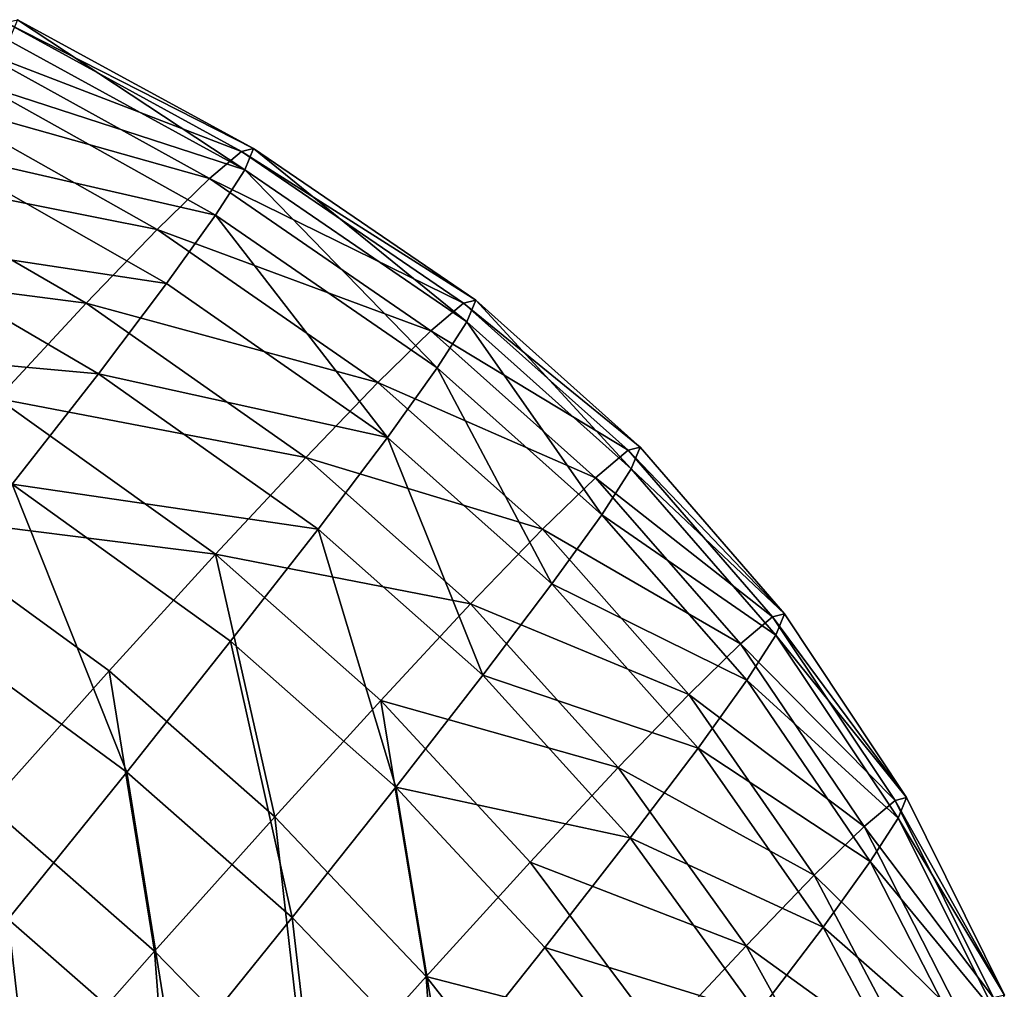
# Model space of a CAD drawing. Header units: millimetres. Extents: x 0 to 1220, y 0 to 506.
# Tile 220 of 256: x 1202 to 1218, y 122 to 138. Entities that reach past the tile are written whole.
import ezdxf

# ---------------------------------------------------------------- set-up
doc = ezdxf.new("R2010")
doc.units = ezdxf.units.MM
doc.header["$LTSCALE"] = 25.4
doc.layers.get('0').update_dxf_attribs({"true_color": 0xff5454})

# ---------------------------------------------------------------- blocks, each defined once
blk = doc.blocks.new('TWIG-VI-9138.STL')
at = {"color": 7, "true_color": 0xffffff}
mesh = blk.add_polyface(dxfattribs=at)
corners = [(628.308, 153.522, 424.014), (632.452, 151.413, 427.769), (632.253, 151.364, 423.782), (628.501, 153.569, 427.879)]
mesh.append_faces([[corners[k] for k in face] for face in [(0, 1, 2), (1, 0, 3)]], dxfattribs={"vtx0": -1, "color": 7})
mesh = blk.add_polyface(dxfattribs=at)
corners = [(628.501, 153.569, 427.879), (632.307, 151.055, 431.742), (632.452, 151.413, 427.769), (628.359, 153.223, 431.731)]
mesh.append_faces([[corners[k] for k in face] for face in [(0, 1, 2), (1, 0, 3)]], dxfattribs={"vtx0": -1, "color": 7})
mesh = blk.add_polyface(dxfattribs=at)
corners = [(627.784, 153.082, 420.205), (632.253, 151.364, 423.782), (631.713, 150.91, 419.854), (628.308, 153.522, 424.014)]
mesh.append_faces([[corners[k] for k in face] for face in [(0, 1, 2), (1, 0, 3)]], dxfattribs={"vtx0": -1, "color": 7})
mesh = blk.add_polyface(dxfattribs=at)
corners = [(626.938, 152.256, 416.52), (631.713, 150.91, 419.854), (630.84, 150.058, 416.052), (627.784, 153.082, 420.205)]
mesh.append_faces([[corners[k] for k in face] for face in [(0, 1, 2), (1, 0, 3)]], dxfattribs={"vtx0": -1, "color": 7})
mesh = blk.add_polyface(dxfattribs=at)
corners = [(627.886, 152.488, 435.501), (632.307, 151.055, 431.742), (628.359, 153.223, 431.731), (631.818, 150.298, 435.631)]
mesh.append_faces([[corners[k] for k in face] for face in [(0, 1, 2), (1, 0, 3)]], dxfattribs={"vtx0": -1, "color": 7})
mesh = blk.add_polyface(dxfattribs=at)
corners = [(627.089, 151.379, 439.123), (631.818, 150.298, 435.631), (627.886, 152.488, 435.501), (630.996, 149.154, 439.366)]
mesh.append_faces([[corners[k] for k in face] for face in [(0, 1, 2), (1, 0, 3)]], dxfattribs={"vtx0": -1, "color": 7})
mesh = blk.add_polyface(dxfattribs=at)
corners = [(625.785, 151.06, 413.024), (630.84, 150.058, 416.052), (629.652, 148.824, 412.447), (626.938, 152.256, 416.52)]
mesh.append_faces([[corners[k] for k in face] for face in [(0, 1, 2), (1, 0, 3)]], dxfattribs={"vtx0": -1, "color": 7})
mesh = blk.add_polyface(dxfattribs=at)
corners = [(625.983, 149.915, 442.53), (630.996, 149.154, 439.366), (627.089, 151.379, 439.123), (629.855, 147.644, 442.881)]
mesh.append_faces([[corners[k] for k in face] for face in [(0, 1, 2), (1, 0, 3)]], dxfattribs={"vtx0": -1, "color": 7})
mesh = blk.add_polyface(dxfattribs=at)
corners = [(631.713, 150.91, 419.854), (635.967, 148.825, 423.597), (635.418, 148.363, 419.606), (632.253, 151.364, 423.782)]
mesh.append_faces([[corners[k] for k in face] for face in [(0, 1, 2), (1, 0, 3)]], dxfattribs={"vtx0": -1, "color": 7})
mesh = blk.add_polyface(dxfattribs=at)
corners = [(632.253, 151.364, 423.782), (636.17, 148.874, 427.646), (635.967, 148.825, 423.597), (632.452, 151.413, 427.769)]
mesh.append_faces([[corners[k] for k in face] for face in [(0, 1, 2), (1, 0, 3)]], dxfattribs={"vtx0": -1, "color": 7})
mesh = blk.add_polyface(dxfattribs=at)
corners = [(632.452, 151.413, 427.769), (636.021, 148.511, 431.681), (636.17, 148.874, 427.646), (632.307, 151.055, 431.742)]
mesh.append_faces([[corners[k] for k in face] for face in [(0, 1, 2), (1, 0, 3)]], dxfattribs={"vtx0": -1, "color": 7})
mesh = blk.add_polyface(dxfattribs=at)
corners = [(624.347, 149.514, 409.78), (629.652, 148.824, 412.447), (628.168, 147.23, 409.101), (625.785, 151.06, 413.024)]
mesh.append_faces([[corners[k] for k in face] for face in [(0, 1, 2), (1, 0, 3)]], dxfattribs={"vtx0": -1, "color": 7})
mesh = blk.add_polyface(dxfattribs=at)
corners = [(632.307, 151.055, 431.742), (635.525, 147.742, 435.631), (636.021, 148.511, 431.681), (631.818, 150.298, 435.631)]
mesh.append_faces([[corners[k] for k in face] for face in [(0, 1, 2), (1, 0, 3)]], dxfattribs={"vtx0": -1, "color": 7})
mesh = blk.add_polyface(dxfattribs=at)
corners = [(630.84, 150.058, 416.052), (635.418, 148.363, 419.606), (634.532, 147.498, 415.746), (631.713, 150.91, 419.854)]
mesh.append_faces([[corners[k] for k in face] for face in [(0, 1, 2), (1, 0, 3)]], dxfattribs={"vtx0": -1, "color": 7})
mesh = blk.add_polyface(dxfattribs=at)
corners = [(631.818, 150.298, 435.631), (634.691, 146.58, 439.424), (635.525, 147.742, 435.631), (630.996, 149.154, 439.366)]
mesh.append_faces([[corners[k] for k in face] for face in [(0, 1, 2), (1, 0, 3)]], dxfattribs={"vtx0": -1, "color": 7})
mesh = blk.add_polyface(dxfattribs=at)
corners = [(629.652, 148.824, 412.447), (634.532, 147.498, 415.746), (633.325, 146.245, 412.084), (630.84, 150.058, 416.052)]
mesh.append_faces([[corners[k] for k in face] for face in [(0, 1, 2), (1, 0, 3)]], dxfattribs={"vtx0": -1, "color": 7})
mesh = blk.add_polyface(dxfattribs=at)
corners = [(624.587, 148.122, 445.663), (629.855, 147.644, 442.881), (625.983, 149.915, 442.53), (628.415, 145.795, 446.112)]
mesh.append_faces([[corners[k] for k in face] for face in [(0, 1, 2), (1, 0, 3)]], dxfattribs={"vtx0": -1, "color": 7})
mesh = blk.add_polyface(dxfattribs=at)
corners = [(629.855, 147.644, 442.881), (634.691, 146.58, 439.424), (630.996, 149.154, 439.366), (633.532, 145.046, 442.994)]
mesh.append_faces([[corners[k] for k in face] for face in [(0, 1, 2), (1, 0, 3)]], dxfattribs={"vtx0": -1, "color": 7})
mesh = blk.add_polyface(dxfattribs=at)
corners = [(628.168, 147.23, 409.101), (633.325, 146.245, 412.084), (631.818, 144.626, 408.686), (629.652, 148.824, 412.447)]
mesh.append_faces([[corners[k] for k in face] for face in [(0, 1, 2), (1, 0, 3)]], dxfattribs={"vtx0": -1, "color": 7})
mesh = blk.add_polyface(dxfattribs=at)
corners = [(635.418, 148.363, 419.606), (638.719, 146.364, 423.496), (638.172, 145.905, 419.519), (635.967, 148.825, 423.597)]
mesh.append_faces([[corners[k] for k in face] for face in [(0, 1, 2), (1, 0, 3)]], dxfattribs={"vtx0": -1, "color": 7})
mesh = blk.add_polyface(dxfattribs=at)
corners = [(635.967, 148.825, 423.597), (638.92, 146.414, 427.532), (638.719, 146.364, 423.496), (636.17, 148.874, 427.646)]
mesh.append_faces([[corners[k] for k in face] for face in [(0, 1, 2), (1, 0, 3)]], dxfattribs={"vtx0": -1, "color": 7})
mesh = blk.add_polyface(dxfattribs=at)
corners = [(636.17, 148.874, 427.646), (638.773, 146.052, 431.554), (638.92, 146.414, 427.532), (636.021, 148.511, 431.681)]
mesh.append_faces([[corners[k] for k in face] for face in [(0, 1, 2), (1, 0, 3)]], dxfattribs={"vtx0": -1, "color": 7})
mesh = blk.add_polyface(dxfattribs=at)
corners = [(636.021, 148.511, 431.681), (638.278, 145.285, 435.491), (638.773, 146.052, 431.554), (635.525, 147.742, 435.631)]
mesh.append_faces([[corners[k] for k in face] for face in [(0, 1, 2), (1, 0, 3)]], dxfattribs={"vtx0": -1, "color": 7})
mesh = blk.add_polyface(dxfattribs=at)
corners = [(634.532, 147.498, 415.746), (638.172, 145.905, 419.519), (637.288, 145.042, 415.67), (635.418, 148.363, 419.606)]
mesh.append_faces([[corners[k] for k in face] for face in [(0, 1, 2), (1, 0, 3)]], dxfattribs={"vtx0": -1, "color": 7})
mesh = blk.add_polyface(dxfattribs=at)
corners = [(628.415, 145.795, 446.112), (633.532, 145.046, 442.994), (629.855, 147.644, 442.881), (632.069, 143.168, 446.276)]
mesh.append_faces([[corners[k] for k in face] for face in [(0, 1, 2), (1, 0, 3)]], dxfattribs={"vtx0": -1, "color": 7})
mesh = blk.add_polyface(dxfattribs=at)
corners = [(635.525, 147.742, 435.631), (637.446, 144.127, 439.272), (638.278, 145.285, 435.491), (634.691, 146.58, 439.424)]
mesh.append_faces([[corners[k] for k in face] for face in [(0, 1, 2), (1, 0, 3)]], dxfattribs={"vtx0": -1, "color": 7})
mesh = blk.add_polyface(dxfattribs=at)
corners = [(633.325, 146.245, 412.084), (637.288, 145.042, 415.67), (636.085, 143.793, 412.02), (634.532, 147.498, 415.746)]
mesh.append_faces([[corners[k] for k in face] for face in [(0, 1, 2), (1, 0, 3)]], dxfattribs={"vtx0": -1, "color": 7})
mesh = blk.add_polyface(dxfattribs=at)
corners = [(626.416, 145.304, 406.076), (631.818, 144.626, 408.686), (630.038, 142.67, 405.613), (628.168, 147.23, 409.101)]
mesh.append_faces([[corners[k] for k in face] for face in [(0, 1, 2), (1, 0, 3)]], dxfattribs={"vtx0": -1, "color": 7})
mesh = blk.add_polyface(dxfattribs=at)
corners = [(634.691, 146.58, 439.424), (636.291, 142.598, 442.83), (637.446, 144.127, 439.272), (633.532, 145.046, 442.994)]
mesh.append_faces([[corners[k] for k in face] for face in [(0, 1, 2), (1, 0, 3)]], dxfattribs={"vtx0": -1, "color": 7})
mesh = blk.add_polyface(dxfattribs=at)
corners = [(638.172, 145.905, 419.519), (641.139, 143.576, 423.447), (640.602, 143.125, 419.544), (638.719, 146.364, 423.496)]
mesh.append_faces([[corners[k] for k in face] for face in [(0, 1, 2), (1, 0, 3)]], dxfattribs={"vtx0": -1, "color": 7})
mesh = blk.add_polyface(dxfattribs=at)
corners = [(638.719, 146.364, 423.496), (641.337, 143.625, 427.408), (641.139, 143.576, 423.447), (638.92, 146.414, 427.532)]
mesh.append_faces([[corners[k] for k in face] for face in [(0, 1, 2), (1, 0, 3)]], dxfattribs={"vtx0": -1, "color": 7})
mesh = blk.add_polyface(dxfattribs=at)
corners = [(641.337, 143.625, 427.408), (638.773, 146.052, 431.554), (641.192, 143.27, 431.355), (638.92, 146.414, 427.532)]
mesh.append_faces([[corners[k] for k in face] for face in [(0, 1, 2), (1, 0, 3)]], dxfattribs={"vtx0": -1, "color": 7})
mesh = blk.add_polyface(dxfattribs=at)
corners = [(631.818, 144.626, 408.686), (636.085, 143.793, 412.02), (634.583, 142.179, 408.634), (633.325, 146.245, 412.084)]
mesh.append_faces([[corners[k] for k in face] for face in [(0, 1, 2), (1, 0, 3)]], dxfattribs={"vtx0": -1, "color": 7})
mesh = blk.add_polyface(dxfattribs=at)
corners = [(641.192, 143.27, 431.355), (638.278, 145.285, 435.491), (640.707, 142.517, 435.218), (638.773, 146.052, 431.554)]
mesh.append_faces([[corners[k] for k in face] for face in [(0, 1, 2), (1, 0, 3)]], dxfattribs={"vtx0": -1, "color": 7})
mesh = blk.add_polyface(dxfattribs=at)
corners = [(637.288, 145.042, 415.67), (640.602, 143.125, 419.544), (639.735, 142.279, 415.768), (638.172, 145.905, 419.519)]
mesh.append_faces([[corners[k] for k in face] for face in [(0, 1, 2), (1, 0, 3)]], dxfattribs={"vtx0": -1, "color": 7})
mesh = blk.add_polyface(dxfattribs=at)
corners = [(630.33, 140.979, 449.212), (628.415, 145.795, 446.112), (626.703, 143.64, 449.003), (632.069, 143.168, 446.276)]
mesh.append_faces([[corners[k] for k in face] for face in [(0, 1, 2), (1, 0, 3)]], dxfattribs={"vtx0": -1, "color": 7})
mesh = blk.add_polyface(dxfattribs=at)
corners = [(626.416, 145.304, 406.076), (628.018, 140.412, 402.919), (624.426, 143.081, 403.423), (630.038, 142.67, 405.613)]
mesh.append_faces([[corners[k] for k in face] for face in [(0, 1, 2), (1, 0, 3)]], dxfattribs={"vtx0": -1, "color": 7})
mesh = blk.add_polyface(dxfattribs=at)
corners = [(640.707, 142.517, 435.218), (637.446, 144.127, 439.272), (639.89, 141.38, 438.929), (638.278, 145.285, 435.491)]
mesh.append_faces([[corners[k] for k in face] for face in [(0, 1, 2), (1, 0, 3)]], dxfattribs={"vtx0": -1, "color": 7})
mesh = blk.add_polyface(dxfattribs=at)
corners = [(633.532, 145.046, 442.994), (634.833, 140.726, 446.102), (636.291, 142.598, 442.83), (632.069, 143.168, 446.276)]
mesh.append_faces([[corners[k] for k in face] for face in [(0, 1, 2), (1, 0, 3)]], dxfattribs={"vtx0": -1, "color": 7})
mesh = blk.add_polyface(dxfattribs=at)
corners = [(636.085, 143.793, 412.02), (639.735, 142.279, 415.768), (638.554, 141.053, 412.186), (637.288, 145.042, 415.67)]
mesh.append_faces([[corners[k] for k in face] for face in [(0, 1, 2), (1, 0, 3)]], dxfattribs={"vtx0": -1, "color": 7})
mesh = blk.add_polyface(dxfattribs=at)
corners = [(631.818, 144.626, 408.686), (632.809, 140.23, 405.57), (630.038, 142.67, 405.613), (634.583, 142.179, 408.634)]
mesh.append_faces([[corners[k] for k in face] for face in [(0, 1, 2), (1, 0, 3)]], dxfattribs={"vtx0": -1, "color": 7})
mesh = blk.add_polyface(dxfattribs=at)
corners = [(639.89, 141.38, 438.929), (636.291, 142.598, 442.83), (638.756, 139.88, 442.42), (637.446, 144.127, 439.272)]
mesh.append_faces([[corners[k] for k in face] for face in [(0, 1, 2), (1, 0, 3)]], dxfattribs={"vtx0": -1, "color": 7})
mesh = blk.add_polyface(dxfattribs=at)
corners = [(634.583, 142.179, 408.634), (638.554, 141.053, 412.186), (637.08, 139.469, 408.862), (636.085, 143.793, 412.02)]
mesh.append_faces([[corners[k] for k in face] for face in [(0, 1, 2), (1, 0, 3)]], dxfattribs={"vtx0": -1, "color": 7})
mesh = blk.add_polyface(dxfattribs=at)
corners = [(628.344, 138.518, 451.749), (626.703, 143.64, 449.003), (624.747, 141.217, 451.501), (630.33, 140.979, 449.212)]
mesh.append_faces([[corners[k] for k in face] for face in [(0, 1, 2), (1, 0, 3)]], dxfattribs={"vtx0": -1, "color": 7})
mesh = blk.add_polyface(dxfattribs=at)
corners = [(640.602, 143.125, 419.544), (643.188, 140.505, 423.451), (642.67, 140.069, 419.682), (641.139, 143.576, 423.447)]
mesh.append_faces([[corners[k] for k in face] for face in [(0, 1, 2), (1, 0, 3)]], dxfattribs={"vtx0": -1, "color": 7})
mesh = blk.add_polyface(dxfattribs=at)
corners = [(641.139, 143.576, 423.447), (643.379, 140.552, 427.275), (643.188, 140.505, 423.451), (641.337, 143.625, 427.408)]
mesh.append_faces([[corners[k] for k in face] for face in [(0, 1, 2), (1, 0, 3)]], dxfattribs={"vtx0": -1, "color": 7})
mesh = blk.add_polyface(dxfattribs=at)
corners = [(643.379, 140.552, 427.275), (641.192, 143.27, 431.355), (643.239, 140.209, 431.086), (641.337, 143.625, 427.408)]
mesh.append_faces([[corners[k] for k in face] for face in [(0, 1, 2), (1, 0, 3)]], dxfattribs={"vtx0": -1, "color": 7})
mesh = blk.add_polyface(dxfattribs=at)
corners = [(643.239, 140.209, 431.086), (640.707, 142.517, 435.218), (642.771, 139.482, 434.816), (641.192, 143.27, 431.355)]
mesh.append_faces([[corners[k] for k in face] for face in [(0, 1, 2), (1, 0, 3)]], dxfattribs={"vtx0": -1, "color": 7})
mesh = blk.add_polyface(dxfattribs=at)
corners = [(633.099, 138.544, 449.028), (632.069, 143.168, 446.276), (630.33, 140.979, 449.212), (634.833, 140.726, 446.102)]
mesh.append_faces([[corners[k] for k in face] for face in [(0, 1, 2), (1, 0, 3)]], dxfattribs={"vtx0": -1, "color": 7})
mesh = blk.add_polyface(dxfattribs=at)
corners = [(639.735, 142.279, 415.768), (642.67, 140.069, 419.682), (641.833, 139.252, 416.036), (640.602, 143.125, 419.544)]
mesh.append_faces([[corners[k] for k in face] for face in [(0, 1, 2), (1, 0, 3)]], dxfattribs={"vtx0": -1, "color": 7})
mesh = blk.add_polyface(dxfattribs=at)
corners = [(630.038, 142.67, 405.613), (630.795, 137.979, 402.885), (628.018, 140.412, 402.919), (632.809, 140.23, 405.57)]
mesh.append_faces([[corners[k] for k in face] for face in [(0, 1, 2), (1, 0, 3)]], dxfattribs={"vtx0": -1, "color": 7})
mesh = blk.add_polyface(dxfattribs=at)
corners = [(638.756, 139.88, 442.42), (634.833, 140.726, 446.102), (637.326, 138.043, 445.63), (636.291, 142.598, 442.83)]
mesh.append_faces([[corners[k] for k in face] for face in [(0, 1, 2), (1, 0, 3)]], dxfattribs={"vtx0": -1, "color": 7})
mesh = blk.add_polyface(dxfattribs=at)
corners = [(642.771, 139.482, 434.816), (639.89, 141.38, 438.929), (641.982, 138.385, 438.399), (640.707, 142.517, 435.218)]
mesh.append_faces([[corners[k] for k in face] for face in [(0, 1, 2), (1, 0, 3)]], dxfattribs={"vtx0": -1, "color": 7})
mesh = blk.add_polyface(dxfattribs=at)
corners = [(638.554, 141.053, 412.186), (641.833, 139.252, 416.036), (640.693, 138.069, 412.578), (639.735, 142.279, 415.768)]
mesh.append_faces([[corners[k] for k in face] for face in [(0, 1, 2), (1, 0, 3)]], dxfattribs={"vtx0": -1, "color": 7})
mesh = blk.add_polyface(dxfattribs=at)
corners = [(634.583, 142.179, 408.634), (635.339, 137.556, 405.856), (632.809, 140.23, 405.57), (637.08, 139.469, 408.862)]
mesh.append_faces([[corners[k] for k in face] for face in [(0, 1, 2), (1, 0, 3)]], dxfattribs={"vtx0": -1, "color": 7})
mesh = blk.add_polyface(dxfattribs=at)
corners = [(641.982, 138.385, 438.399), (638.756, 139.88, 442.42), (640.888, 136.936, 441.77), (639.89, 141.38, 438.929)]
mesh.append_faces([[corners[k] for k in face] for face in [(0, 1, 2), (1, 0, 3)]], dxfattribs={"vtx0": -1, "color": 7})
mesh = blk.add_polyface(dxfattribs=at)
corners = [(637.08, 139.469, 408.862), (640.693, 138.069, 412.578), (639.27, 136.54, 409.369), (638.554, 141.053, 412.186)]
mesh.append_faces([[corners[k] for k in face] for face in [(0, 1, 2), (1, 0, 3)]], dxfattribs={"vtx0": -1, "color": 7})
mesh = blk.add_polyface(dxfattribs=at)
corners = [(631.12, 136.091, 451.557), (630.33, 140.979, 449.212), (628.344, 138.518, 451.749), (633.099, 138.544, 449.028)]
mesh.append_faces([[corners[k] for k in face] for face in [(0, 1, 2), (1, 0, 3)]], dxfattribs={"vtx0": -1, "color": 7})
mesh = blk.add_polyface(dxfattribs=at)
corners = [(635.624, 135.902, 448.502), (634.833, 140.726, 446.102), (633.099, 138.544, 449.028), (637.326, 138.043, 445.63)]
mesh.append_faces([[corners[k] for k in face] for face in [(0, 1, 2), (1, 0, 3)]], dxfattribs={"vtx0": -1, "color": 7})
mesh = blk.add_polyface(dxfattribs=at)
corners = [(643.188, 140.505, 423.451), (645.016, 137.245, 427.136), (644.834, 137.2, 423.507), (643.379, 140.552, 427.275)]
mesh.append_faces([[corners[k] for k in face] for face in [(0, 1, 2), (1, 0, 3)]], dxfattribs={"vtx0": -1, "color": 7})
mesh = blk.add_polyface(dxfattribs=at)
corners = [(645.016, 137.245, 427.136), (643.239, 140.209, 431.086), (644.883, 136.919, 430.752), (643.379, 140.552, 427.275)]
mesh.append_faces([[corners[k] for k in face] for face in [(0, 1, 2), (1, 0, 3)]], dxfattribs={"vtx0": -1, "color": 7})
mesh = blk.add_polyface(dxfattribs=at)
corners = [(628.018, 140.412, 402.919), (628.576, 135.468, 400.627), (625.792, 137.893, 400.653), (630.795, 137.979, 402.885)]
mesh.append_faces([[corners[k] for k in face] for face in [(0, 1, 2), (1, 0, 3)]], dxfattribs={"vtx0": -1, "color": 7})
mesh = blk.add_polyface(dxfattribs=at)
corners = [(642.67, 140.069, 419.682), (644.834, 137.2, 423.507), (644.342, 136.787, 419.931), (643.188, 140.505, 423.451)]
mesh.append_faces([[corners[k] for k in face] for face in [(0, 1, 2), (1, 0, 3)]], dxfattribs={"vtx0": -1, "color": 7})
mesh = blk.add_polyface(dxfattribs=at)
corners = [(632.809, 140.23, 405.57), (633.363, 135.348, 403.222), (630.795, 137.979, 402.885), (635.339, 137.556, 405.856)]
mesh.append_faces([[corners[k] for k in face] for face in [(0, 1, 2), (1, 0, 3)]], dxfattribs={"vtx0": -1, "color": 7})
mesh = blk.add_polyface(dxfattribs=at)
corners = [(641.833, 139.252, 416.036), (644.342, 136.787, 419.931), (643.548, 136.011, 416.471), (642.67, 140.069, 419.682)]
mesh.append_faces([[corners[k] for k in face] for face in [(0, 1, 2), (1, 0, 3)]], dxfattribs={"vtx0": -1, "color": 7})
mesh = blk.add_polyface(dxfattribs=at)
corners = [(644.883, 136.919, 430.752), (642.771, 139.482, 434.816), (644.438, 136.23, 434.291), (643.239, 140.209, 431.086)]
mesh.append_faces([[corners[k] for k in face] for face in [(0, 1, 2), (1, 0, 3)]], dxfattribs={"vtx0": -1, "color": 7})
mesh = blk.add_polyface(dxfattribs=at)
corners = [(640.888, 136.936, 441.77), (637.326, 138.043, 445.63), (639.507, 135.163, 444.869), (638.756, 139.88, 442.42)]
mesh.append_faces([[corners[k] for k in face] for face in [(0, 1, 2), (1, 0, 3)]], dxfattribs={"vtx0": -1, "color": 7})
mesh = blk.add_polyface(dxfattribs=at)
corners = [(635.339, 137.556, 405.856), (639.27, 136.54, 409.369), (637.589, 134.692, 406.466), (637.08, 139.469, 408.862)]
mesh.append_faces([[corners[k] for k in face] for face in [(0, 1, 2), (1, 0, 3)]], dxfattribs={"vtx0": -1, "color": 7})
mesh = blk.add_polyface(dxfattribs=at)
corners = [(644.438, 136.23, 434.291), (641.982, 138.385, 438.399), (643.69, 135.189, 437.691), (642.771, 139.482, 434.816)]
mesh.append_faces([[corners[k] for k in face] for face in [(0, 1, 2), (1, 0, 3)]], dxfattribs={"vtx0": -1, "color": 7})
mesh = blk.add_polyface(dxfattribs=at)
corners = [(640.693, 138.069, 412.578), (643.548, 136.011, 416.471), (642.466, 134.888, 413.19), (641.833, 139.252, 416.036)]
mesh.append_faces([[corners[k] for k in face] for face in [(0, 1, 2), (1, 0, 3)]], dxfattribs={"vtx0": -1, "color": 7})
mesh = blk.add_polyface(dxfattribs=at)
corners = [(628.931, 133.411, 453.644), (628.344, 138.518, 451.749), (626.147, 135.83, 453.843), (631.12, 136.091, 451.557)]
mesh.append_faces([[corners[k] for k in face] for face in [(0, 1, 2), (1, 0, 3)]], dxfattribs={"vtx0": -1, "color": 7})
mesh = blk.add_polyface(dxfattribs=at)
corners = [(633.682, 133.495, 450.984), (633.099, 138.544, 449.028), (631.12, 136.091, 451.557), (635.624, 135.902, 448.502)]
mesh.append_faces([[corners[k] for k in face] for face in [(0, 1, 2), (1, 0, 3)]], dxfattribs={"vtx0": -1, "color": 7})
mesh = blk.add_polyface(dxfattribs=at)
corners = [(643.69, 135.189, 437.691), (640.888, 136.936, 441.77), (642.651, 133.814, 440.89), (641.982, 138.385, 438.399)]
mesh.append_faces([[corners[k] for k in face] for face in [(0, 1, 2), (1, 0, 3)]], dxfattribs={"vtx0": -1, "color": 7})
mesh = blk.add_polyface(dxfattribs=at)
corners = [(630.795, 137.979, 402.885), (631.186, 132.883, 401.005), (628.576, 135.468, 400.627), (633.363, 135.348, 403.222)]
mesh.append_faces([[corners[k] for k in face] for face in [(0, 1, 2), (1, 0, 3)]], dxfattribs={"vtx0": -1, "color": 7})
mesh = blk.add_polyface(dxfattribs=at)
corners = [(639.507, 135.163, 444.869), (635.624, 135.902, 448.502), (637.864, 133.095, 447.642), (637.326, 138.043, 445.63)]
mesh.append_faces([[corners[k] for k in face] for face in [(0, 1, 2), (1, 0, 3)]], dxfattribs={"vtx0": -1, "color": 7})
mesh = blk.add_polyface(dxfattribs=at)
corners = [(639.27, 136.54, 409.369), (642.466, 134.888, 413.19), (641.116, 133.438, 410.145), (640.693, 138.069, 412.578)]
mesh.append_faces([[corners[k] for k in face] for face in [(0, 1, 2), (1, 0, 3)]], dxfattribs={"vtx0": -1, "color": 7})
mesh = blk.add_polyface(dxfattribs=at)
corners = [(625.792, 137.893, 400.653), (626.193, 132.74, 398.834), (623.401, 135.156, 398.855), (628.576, 135.468, 400.627)]
mesh.append_faces([[corners[k] for k in face] for face in [(0, 1, 2), (1, 0, 3)]], dxfattribs={"vtx0": -1, "color": 7})
mesh = blk.add_polyface(dxfattribs=at)
corners = [(635.339, 137.556, 405.856), (635.68, 132.56, 403.923), (633.363, 135.348, 403.222), (637.589, 134.692, 406.466)]
mesh.append_faces([[corners[k] for k in face] for face in [(0, 1, 2), (1, 0, 3)]], dxfattribs={"vtx0": -1, "color": 7})

msp = doc.modelspace()

# ---------------------------------------------------------------- block references
at = {"color": 250, "true_color": 0x262626}
msp.add_blockref('TWIG-VI-9138.STL', (573.181, -15.244, -16.545), dxfattribs=at)

doc.saveas('drawing.dxf')
